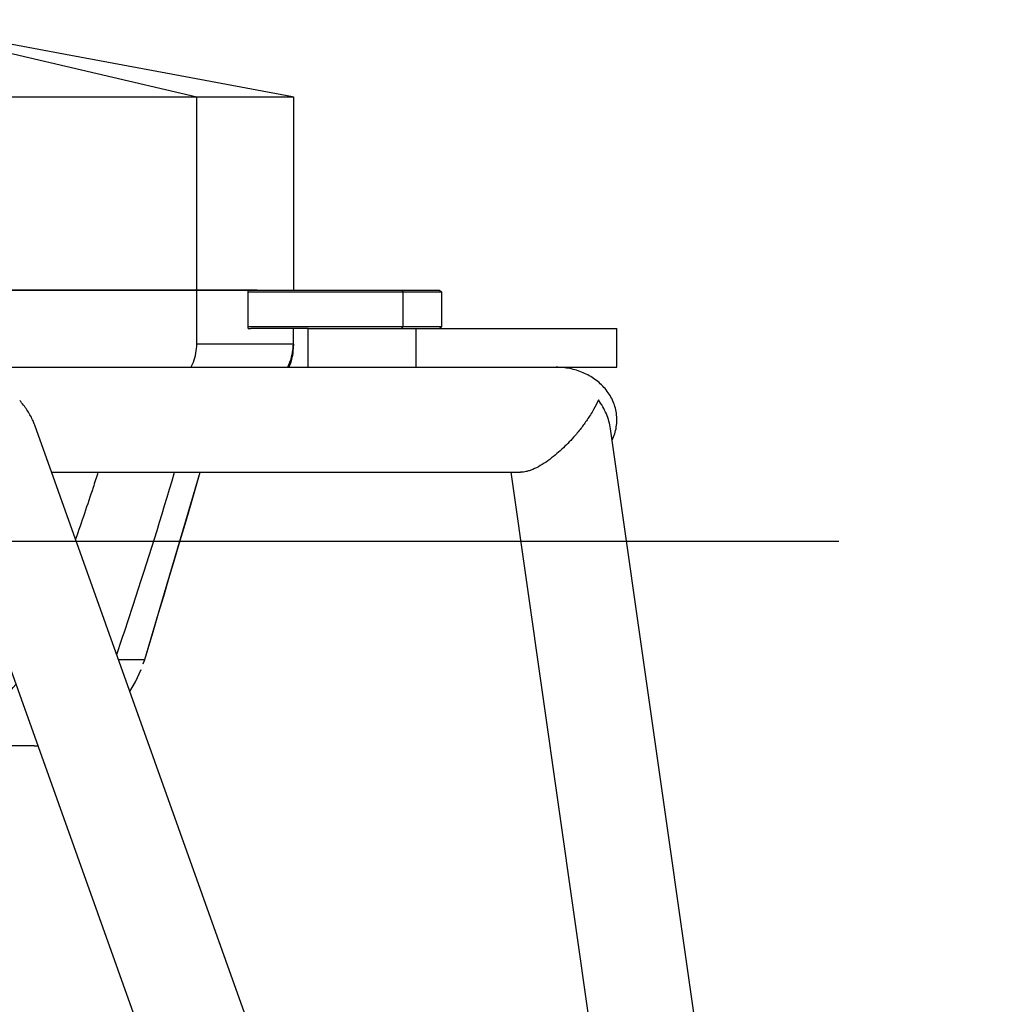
# Model space of a CAD drawing. Header units: millimetres. Extents: x -491 to 2059, y -393 to 795.
# Tile 248 of 256: x 1039 to 1140, y 109 to 211. Entities that reach past the tile are written whole.
import ezdxf

# ---------------------------------------------------------------- set-up
doc = ezdxf.new("R2010")
doc.units = ezdxf.units.MM
doc.header["$LTSCALE"] = 462.55
doc.layers.get('0').update_dxf_attribs({"linetype": 'CONTINUOUS'})
for name, color, linetype in [('_0219_COVER_TOP_PBL8', 7, 'CONTINUOUS'), ('_0302_DELTA_BOTTOM_COVER-3T_PBL74', 7, 'CONTINUOUS'), ('A2100101#AF6_ABL79', 7, 'CONTINUOUS'), ('A2110101_ABL82', 7, 'CONTINUOUS'), ('A2130101#AF9_ABL81', 7, 'CONTINUOUS'), ('A2150101#AF9_ABL80', 7, 'CONTINUOUS'), ('DR1SM11P1002_PBL77', 7, 'CONTINUOUS'), ('DR1SM11P1003_PBL3', 7, 'CONTINUOUS'), ('M2000103__PBL1', 7, 'CONTINUOUS'), ('M2110103_PBL83', 7, 'CONTINUOUS')]:
    doc.layers.add(name, color=color, linetype=linetype)

# ---------------------------------------------------------------- blocks, each defined once
blk = doc.blocks.new('_0219_COVER_TOP_PBL8', base_point=(1519.6, 1474.68))
at = {"layer": '_0219_COVER_TOP_PBL8', "color": 7}
for p, q in [((1393.13, 1509.68), (1356.09, 1489.68)), ((1393.13, 1509.68), (1613.6, 1509.68)), ((1318.22, 1470.32), (1318.22, 1489.68)), ((1327, 1489.68), (1318.22, 1489.68)), ((1327, 1489.68), (1720.99, 1489.68)), ((1356.09, 1439.68), (1356.09, 1489.68)), ((1720.99, 1489.68), (1720.99, 1439.68)), ((1318.22, 1439.68), (1318.22, 1449.89)), ((1359.59, 1439.68), (1319.88, 1439.68)), ((1711.59, 1439.68), (1450.76, 1439.68))]:
    blk.add_line(p, q, dxfattribs=at)
at = {"layer": '_0219_COVER_TOP_PBL8', "color": 2}
for p, q in [((1394.29, 1509.68), (1356.09, 1489.68)), ((1404.78, 1509.68), (1356.09, 1489.68)), ((1381.09, 1489.68), (1414.12, 1509.68)), ((1413.07, 1489.68), (1426.86, 1509.68)), ((1442.14, 1509.68), (1457.04, 1489.68)), ((1471.08, 1489.68), (1455.23, 1509.68)), ((1478.3, 1509.68), (1489.84, 1489.68)), ((1489.2, 1509.68), (1497.76, 1489.68)), ((1528.04, 1489.68), (1521.54, 1509.68)), ((1551.26, 1489.68), (1556.39, 1509.68)), ((1574.37, 1509.68), (1564.01, 1489.68)), ((1595.43, 1489.68), (1584.8, 1509.68)), ((1593.78, 1509.68), (1621.87, 1489.68)), ((1610.38, 1509.68), (1695.99, 1489.68)), ((1371.36, 1497.93), (1327, 1489.68)), ((1327, 1489.68), (1327, 1470.42)), ((1381.09, 1489.68), (1381.09, 1439.68)), ((1413.07, 1439.68), (1413.07, 1489.68)), ((1457.04, 1489.68), (1457.04, 1439.68)), ((1489.84, 1439.68), (1489.84, 1489.68)), ((1497.76, 1489.68), (1497.76, 1439.68)), ((1528.04, 1439.68), (1528.04, 1489.68)), ((1551.26, 1489.68), (1551.26, 1439.68)), ((1564.01, 1439.68), (1564.01, 1489.68)), ((1595.43, 1489.68), (1595.43, 1439.68)), ((1695.99, 1439.68), (1695.99, 1489.68)), ((1327, 1449.02), (1327, 1439.68))]:
    blk.add_line(p, q, dxfattribs=at)
at = {"layer": '_0219_COVER_TOP_PBL8', "color": 7}
for points in [[(1720.78, 1489.72), (1691.66, 1495.13), (1663.34, 1500.39), (1637.05, 1505.29), (1613.6, 1509.68)], [(1373.81, 1499.25), (1353.92, 1495.83), (1318.22, 1489.68)]]:
    blk.add_lwpolyline(points, dxfattribs=at)
blk = doc.blocks.new('_0302_DELTA_BOTTOM_COVER-3T_PBL74', base_point=(1606.41, 1380.68))
at = {"layer": '_0302_DELTA_BOTTOM_COVER-3T_PBL74', "color": 7}
for p, q in [((1555.26, 1439.68), (1555.26, 1419.68)), ((1555.26, 1439.68), (1709.26, 1439.68)), ((1709.26, 1429.68), (1709.26, 1439.68)), ((1709.26, 1429.68), (1709.98, 1429.68)), ((1720.99, 1425.68), (1720.99, 1429.68)), ((1720.99, 1425.68), (1720.89, 1423.84)), ((1720.89, 1423.84), (1720.89, 1423.82)), ((1501.02, 1388.68), (1491.84, 1388.68)), ((1526.19, 1354.68), (1526.66, 1344.04)), ((1682.75, 1344.89), (1683.63, 1347.76)), ((1682.48, 1344.04), (1682.34, 1343.58)), ((1682.48, 1344.04), (1682.49, 1344.05)), ((1546.14, 1322.03), (1549.72, 1321.68)), ((1628.98, 1321.68), (1549.72, 1321.68)), ((1653.84, 1321.68), (1638.73, 1321.68))]:
    blk.add_line(p, q, dxfattribs=at)
at = {"layer": '_0302_DELTA_BOTTOM_COVER-3T_PBL74', "color": 2}
for p, q in [((1564.01, 1419.68), (1564.01, 1439.68)), ((1595.43, 1439.68), (1595.43, 1420.33)), ((1695.99, 1425.68), (1695.99, 1439.68)), ((1720.99, 1425.68), (1695.99, 1425.68)), ((1526.66, 1344.04), (1529.52, 1344.04)), ((1529.52, 1344.04), (1541.19, 1344.04)), ((1550.95, 1344.04), (1633.86, 1344.04)), ((1643.61, 1344.04), (1646.81, 1344.04)), ((1675.69, 1344.04), (1682.49, 1344.04))]:
    blk.add_line(p, q, dxfattribs=at)
at = {"layer": '_0302_DELTA_BOTTOM_COVER-3T_PBL74', "color": 7}
for points in [[(1719.88, 1419.68), (1720.08, 1420.21), (1720.3, 1420.84), (1720.47, 1421.47), (1720.62, 1422.08), (1720.73, 1422.65), (1720.81, 1423.15), (1720.86, 1423.58), (1720.89, 1423.82)], [(1682.49, 1344.04), (1687.63, 1361.3), (1693.16, 1379.94), (1696.89, 1392.48)], [(1683.63, 1347.76), (1684.84, 1351.76), (1686.1, 1356), (1687.41, 1360.42), (1688.78, 1365.03), (1690.21, 1369.83), (1691.68, 1374.81), (1693.2, 1379.96), (1694.77, 1385.26), (1696.37, 1390.69), (1696.89, 1392.48)], [(1526.66, 1344.04), (1526.85, 1342.11), (1527.46, 1339.21), (1528.62, 1335.9), (1530.66, 1332.1), (1533.67, 1328.37), (1537.14, 1325.47)], [(1682.3, 1343.43), (1682.34, 1343.58), (1682.4, 1343.75), (1682.47, 1343.95), (1682.49, 1344.04)], [(1678.67, 1335.7), (1680.13, 1338.21), (1681.58, 1341.45)]]:
    blk.add_lwpolyline(points, dxfattribs=at)
at = {"layer": '_0302_DELTA_BOTTOM_COVER-3T_PBL74', "color": 2}
for centre, radius, start, end in [((559.7, 1434.99), 1036.84, 354.96799, 356.21721), ((388.54, 1438.2), 1176.6, 355.40991, 356.37788), ((4701.82, 1447.33), 3171.17, 181.67421, 181.86654)]:
    blk.add_arc(centre, radius, start, end, dxfattribs=at)
at = {"layer": '_0302_DELTA_BOTTOM_COVER-3T_PBL74', "color": 7}
for centre, radius, start, end in [((1654.2, 1352.5), 29.52, 341.0064, 342.1221), ((1655.26, 1352.15), 28.41, 342.1274, 342.4434), ((1653.84, 1356.51), 34.83, 269.996, 271.5524)]:
    blk.add_arc(centre, radius, start, end, dxfattribs=at)
at = {"layer": '_0302_DELTA_BOTTOM_COVER-3T_PBL74', "color": 2}
for points, knots in [([(1694.43, 1419.64), (1694.68, 1420.09), (1695.58, 1421.98), (1695.99, 1424.11), (1695.99, 1425.68)], [0, 0, 0, 0, 0.2469, 1, 1, 1, 1]), ([(1719.46, 1419.66), (1720.21, 1421.02), (1720.87, 1423.07), (1720.99, 1425.16), (1720.99, 1425.68)], [0, 0, 0, 0, 0.747401, 1, 1, 1, 1]), ([(1670.39, 1392.48), (1669.97, 1391.16), (1668.12, 1385.37), (1666.14, 1379.62), (1664.58, 1375.18)], [0, 0, 0, 0, 0.227343, 1, 1, 1, 1]), ([(1675.25, 1345.29), (1676.69, 1349.56), (1681.9, 1365.22), (1686.86, 1380.96), (1690.23, 1392.48)], [0, 0, 0, 0, 0.273021, 1, 1, 1, 1]), ([(1537.91, 1329.01), (1536.3, 1331.15), (1534.42, 1334.8), (1532.88, 1339.97), (1532.38, 1342.68), (1532.34, 1344.04)], [0, 0, 0, 0, 0.494903, 0.74712, 1, 1, 1, 1]), ([(1577.4, 1321.68), (1575.74, 1321.68), (1572.59, 1322.11), (1567.34, 1324.91), (1563.33, 1330.76), (1561.57, 1337.74), (1561.22, 1342.2), (1561.37, 1344.04)], [0, 0, 0, 0, 0.161679, 0.302806, 0.56855, 0.819942, 1, 1, 1, 1]), ([(1592.54, 1344.04), (1592.38, 1342.19), (1591.68, 1337.79), (1590.24, 1332.21), (1588.21, 1327.53), (1586.26, 1324.5), (1583.74, 1322.25), (1581.6, 1321.68), (1580.57, 1321.68)], [0, 0, 0, 0, 0.205832, 0.490727, 0.634548, 0.767303, 0.886071, 1, 1, 1, 1]), ([(1640.45, 1329.45), (1641.35, 1330.07), (1644.52, 1332.46), (1647.35, 1335.32), (1649.12, 1337.58)], [0, 0, 0, 0, 0.276507, 1, 1, 1, 1]), ([(1614.1, 1321.68), (1615.51, 1321.68), (1620.71, 1321.87), (1625.89, 1322.85), (1629.49, 1324.03)], [0, 0, 0, 0, 0.272072, 1, 1, 1, 1]), ([(1552.18, 1321.68), (1550.69, 1321.68), (1548.67, 1321.91), (1546.76, 1322.48), (1546.28, 1322.65)], [0, 0, 0, 0, 0.747128, 1, 1, 1, 1])]:
    blk.add_open_spline(points, degree=3, knots=knots, dxfattribs=at)
blk.add_open_spline([(1720.89, 1423.82), (1720.74, 1422.4), (1720.39, 1420.98), (1719.8, 1419.67)], degree=3, dxfattribs=at)
blk = doc.blocks.new('M2110103_PBL83', base_point=(1551.1, 1374.68))
at = {"layer": 'M2110103_PBL83', "color": 1}
blk.add_line((1419.09, 1374.68), (1862.31, 1374.68), dxfattribs=at)
blk = doc.blocks.new('A2110101_ABL82', base_point=(1551.1, 1374.68))
at = {"layer": 'M2110103_PBL83'}
blk.add_blockref('M2110103_PBL83', (1551.1, 1374.68), dxfattribs=at)
blk = doc.blocks.new('A2130101#AF9_ABL81', base_point=(1551.1, 1374.68))
at = {"layer": 'A2110101_ABL82'}
blk.add_blockref('A2110101_ABL82', (1551.1, 1374.68), dxfattribs=at)
blk = doc.blocks.new('A2150101#AF9_ABL80', base_point=(1551.1, 1374.68))
at = {"layer": 'A2130101#AF9_ABL81'}
blk.add_blockref('A2130101#AF9_ABL81', (1551.1, 1374.68), dxfattribs=at)
blk = doc.blocks.new('A2100101#AF6_ABL79', base_point=(1551.1, 1374.68))
at = {"layer": 'A2150101#AF9_ABL80'}
blk.add_blockref('A2150101#AF9_ABL80', (1551.1, 1374.68), dxfattribs=at)
blk = doc.blocks.new('DR1SM11P1002_PBL77', base_point=(1764.79, 1424.68))
at = {"layer": 'DR1SM11P1002_PBL77', "color": 7}
for p, q in [((1724.79, 1419.68), (1724.79, 1429.68)), ((1724.79, 1429.68), (1804.79, 1429.68)), ((1752.83, 1419.68), (1752.83, 1429.68)), ((1804.79, 1419.68), (1804.79, 1429.68)), ((1737.13, 1419.68), (1804.79, 1419.68))]:
    blk.add_line(p, q, dxfattribs=at)
blk = doc.blocks.new('EEEEE')
at = {"layer": 'DR1SM11P1003_PBL3', "color": 7}
for p, q in [((1443.012, 1419.682), (1737.128, 1419.682)), ((1890.839, 741.62), (1654.024, 1404.702)), ((1902.553, 708.006), (1803.16, 1403.756)), ((1629.463, 1392.6), (1869.791, 719.682)), ((1658.388, 1392.482), (1779.864, 1392.482)), ((1777.294, 1392.482), (1856.565, 837.586))]:
    blk.add_line(p, q, dxfattribs=at)
for points, knots in [([(1803.578, 1400.836), (1803.835, 1401.37), (1804.276, 1402.476), (1804.689, 1404.212), (1804.838, 1405.99), (1804.717, 1407.771), (1804.331, 1409.513), (1803.694, 1411.181), (1802.83, 1412.741), (1801.41, 1414.646), (1799.197, 1416.66), (1796.069, 1418.401), (1792.65, 1419.45), (1790.274, 1419.682), (1789.089, 1419.682)], [0, 0, 0, 0, 0.0625352, 0.1250669, 0.1875965, 0.2501261, 0.3126575, 0.3751923, 0.4377313, 0.500275, 0.6251448, 0.7500687, 0.8750264, 1, 1, 1, 1]), ([(1653.456, 1406.082), (1653.041, 1406.976), (1652.037, 1408.729), (1650.798, 1410.32), (1650.119, 1411.089)], [0, 0, 0, 0, 0.4898866, 1, 1, 1, 1]), ([(1799.989, 1411.236), (1799.616, 1410.384), (1798.722, 1408.621), (1797.676, 1406.946), (1797.09, 1406.082)], [0, 0, 0, 0, 0.4713054, 1, 1, 1, 1]), ([(1803.16, 1403.756), (1802.971, 1405.075), (1802.185, 1407.724), (1800.807, 1410.105), (1799.989, 1411.236)], [0, 0, 0, 0, 0.4883368, 1, 1, 1, 1]), ([(1654.024, 1404.702), (1653.982, 1404.818), (1653.809, 1405.285), (1653.614, 1405.743), (1653.456, 1406.082)], [0, 0, 0, 0, 0.2480331, 1, 1, 1, 1]), ([(1797.09, 1406.082), (1796.576, 1405.324), (1795.449, 1403.776), (1794.225, 1402.303), (1793.564, 1401.556)], [0, 0, 0, 0, 0.4787794, 1, 1, 1, 1]), ([(1793.564, 1401.556), (1792.612, 1400.482), (1791.072, 1398.896), (1788.816, 1396.911), (1786.949, 1395.47), (1785.011, 1394.207), (1783.375, 1393.366), (1782.129, 1392.891), (1781.093, 1392.593), (1780.336, 1392.482), (1779.864, 1392.482)], [0, 0, 0, 0, 0.2565016, 0.3945055, 0.5367607, 0.6777257, 0.8073765, 0.8646301, 0.9157787, 1, 1, 1, 1])]:
    blk.add_open_spline(points, degree=3, knots=knots, dxfattribs=at)
at = {"layer": 'M2000103__PBL1', "color": 7}
for p, q in [((1709.258, 1439.682), (1758.837, 1439.682)), ((1709.258, 1439.182), (1759.337, 1439.182)), ((1758.837, 1439.682), (1759.337, 1439.182)), ((1759.337, 1439.182), (1759.337, 1430.182)), ((1759.337, 1430.182), (1709.258, 1430.182)), ((1758.837, 1429.682), (1759.337, 1430.182)), ((1724.793, 1429.682), (1709.983, 1429.682))]:
    blk.add_line(p, q, dxfattribs=at)
at = {"layer": 'M2000103__PBL1', "color": 2}
for p, q in [((1749.087, 1439.682), (1749.337, 1439.182)), ((1749.337, 1439.182), (1749.337, 1430.182)), ((1749.087, 1429.682), (1749.337, 1430.182))]:
    blk.add_line(p, q, dxfattribs=at)
at = {"layer": '_0219_COVER_TOP_PBL8'}
blk.add_blockref('_0219_COVER_TOP_PBL8', (1519.6, 1474.682), dxfattribs=at)
at = {"layer": '_0302_DELTA_BOTTOM_COVER-3T_PBL74'}
blk.add_blockref('_0302_DELTA_BOTTOM_COVER-3T_PBL74', (1606.412, 1380.682), dxfattribs=at)
at = {"layer": 'A2100101#AF6_ABL79'}
blk.add_blockref('A2100101#AF6_ABL79', (1551.102, 1374.682), dxfattribs=at)
at = {"layer": 'DR1SM11P1002_PBL77'}
blk.add_blockref('DR1SM11P1002_PBL77', (1764.793, 1424.682), dxfattribs=at)

msp = doc.modelspace()

# ---------------------------------------------------------------- block references
at = {"xscale": 0.4, "yscale": 0.4, "zscale": 0.4}
msp.add_blockref('EEEEE', (379.17, -392.53), dxfattribs=at)

doc.saveas('drawing.dxf')
